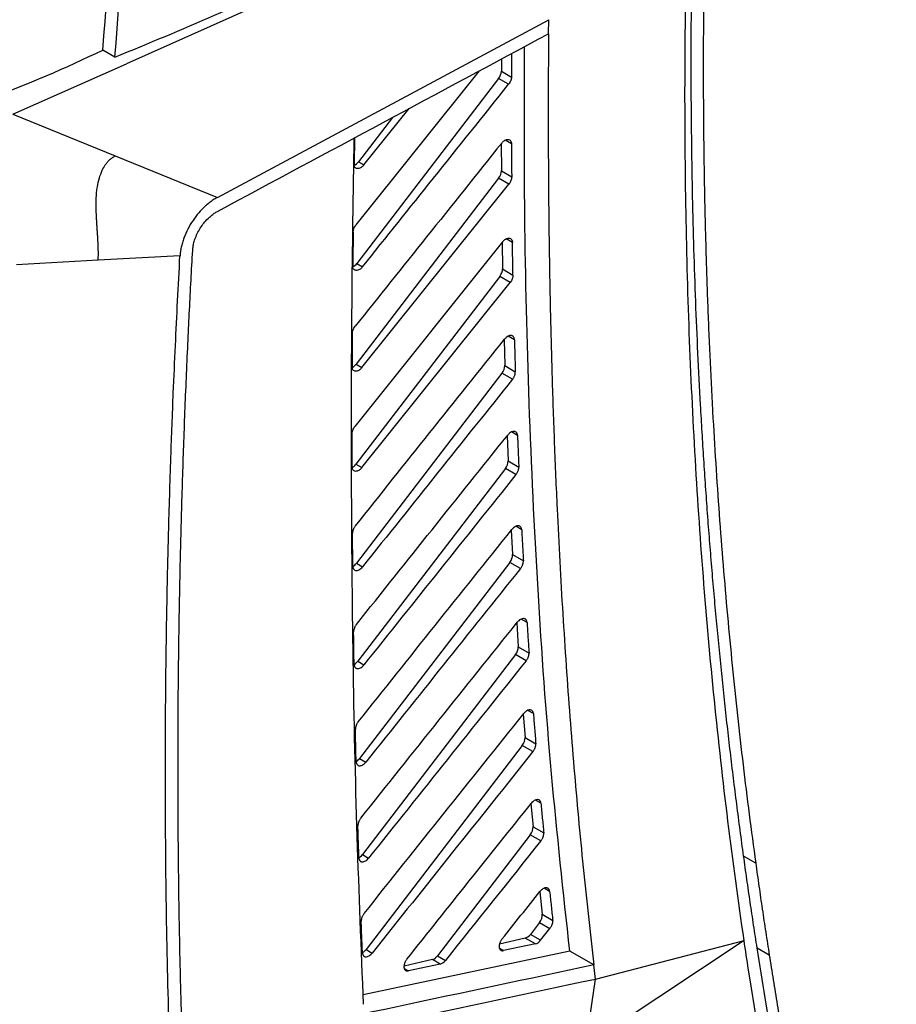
# Model space of a CAD drawing. Header units: millimetres. Extents: x -0.39 to 0.76, y -0.29 to 0.59.
# Tile 126 of 137: x 0.6148 to 0.6662, y 0.3313 to 0.3891. Entities that reach past the tile are written whole.
import ezdxf

# ---------------------------------------------------------------- set-up
doc = ezdxf.new("R2010")
doc.units = ezdxf.units.MM

msp = doc.modelspace()

# ---------------------------------------------------------------- linework, layer by layer
at = {"color": 7, "linetype": 'Continuous', "lineweight": 25}
for p, q in [((0.632494, 0.391617), (0.621053, 0.386519)), ((0.626388, 0.378667), (0.645832, 0.3891)), ((0.645825, 0.388278), (0.645832, 0.389099)), ((0.620379, 0.386909), (0.619672, 0.387317)), ((0.643655, 0.387114), (0.643649, 0.385735)), ((0.614388, 0.383549), (0.621053, 0.386519)), ((0.643062, 0.386796), (0.643057, 0.386076)), ((0.64176, 0.386098), (0.634523, 0.377059)), ((0.643057, 0.386076), (0.643649, 0.385735)), ((0.642895, 0.385648), (0.634581, 0.374798)), ((0.643482, 0.385309), (0.642895, 0.385648)), ((0.614388, 0.383549), (0.620388, 0.381108)), ((0.634987, 0.380579), (0.63764, 0.383893)), ((0.636662, 0.383362), (0.634669, 0.380762)), ((0.634435, 0.382168), (0.63441, 0.380627)), ((0.643052, 0.38183), (0.643058, 0.380234)), ((0.620388, 0.381108), (0.626388, 0.378667)), ((0.634669, 0.380762), (0.634987, 0.380579)), ((0.643058, 0.380234), (0.643662, 0.379885)), ((0.642896, 0.3798), (0.634532, 0.368886)), ((0.643495, 0.379454), (0.642896, 0.3798)), ((0.634876, 0.368687), (0.643495, 0.379454)), ((0.643129, 0.376065), (0.634462, 0.365237)), ((0.6431, 0.376028), (0.643123, 0.374476)), ((0.619393, 0.374983), (0.614594, 0.374728)), ((0.624194, 0.375238), (0.619393, 0.374983)), ((0.634581, 0.374798), (0.634913, 0.374607)), ((0.643123, 0.374476), (0.643737, 0.374121)), ((0.642961, 0.374037), (0.634522, 0.363024)), ((0.64357, 0.373685), (0.642961, 0.374037)), ((0.634875, 0.36282), (0.64357, 0.373685)), ((0.643213, 0.370312), (0.643254, 0.368803)), ((0.634532, 0.368886), (0.634876, 0.368687)), ((0.643254, 0.368803), (0.643875, 0.368445)), ((0.643092, 0.368359), (0.634552, 0.357215)), ((0.643708, 0.368004), (0.643092, 0.368359)), ((0.643393, 0.364686), (0.643451, 0.363218)), ((0.634522, 0.363024), (0.634875, 0.36282)), ((0.64329, 0.362768), (0.634624, 0.35146)), ((0.643911, 0.36241), (0.64329, 0.362768)), ((0.643451, 0.363218), (0.644078, 0.362856)), ((0.64364, 0.359151), (0.643715, 0.35772)), ((0.643715, 0.35772), (0.644345, 0.357356)), ((0.634552, 0.357215), (0.634912, 0.357007)), ((0.643554, 0.357265), (0.634739, 0.345762)), ((0.644179, 0.356904), (0.643554, 0.357265)), ((0.643955, 0.353708), (0.644047, 0.35231)), ((0.643886, 0.35185), (0.634901, 0.340125)), ((0.644512, 0.351488), (0.643886, 0.35185)), ((0.644047, 0.35231), (0.644678, 0.351946)), ((0.634624, 0.35146), (0.634988, 0.35125)), ((0.644338, 0.348357), (0.644447, 0.34699)), ((0.644447, 0.34699), (0.645077, 0.346626)), ((0.644286, 0.346523), (0.635113, 0.334552)), ((0.644911, 0.346163), (0.644286, 0.346523)), ((0.634739, 0.345762), (0.635105, 0.345551)), ((0.644788, 0.3431), (0.644915, 0.341758)), ((0.644915, 0.341758), (0.645542, 0.341396)), ((0.644755, 0.341286), (0.639307, 0.334177)), ((0.645376, 0.340927), (0.644755, 0.341286)), ((0.634901, 0.340125), (0.635267, 0.339914)), ((0.657981, 0.339623), (0.657274, 0.340032)), ((0.645307, 0.337936), (0.645452, 0.336617)), ((0.645452, 0.336617), (0.646074, 0.336258)), ((0.645292, 0.336139), (0.644756, 0.335439)), ((0.645292, 0.336139), (0.645908, 0.335784)), ((0.645356, 0.335093), (0.645908, 0.335784)), ((0.644458, 0.335222), (0.642946, 0.334871)), ((0.64505, 0.33488), (0.644458, 0.335222)), ((0.645356, 0.335093), (0.644756, 0.335439)), ((0.657302, 0.335084), (0.647998, 0.328912)), ((0.648582, 0.332821), (0.657303, 0.335085)), ((0.647068, 0.334462), (0.63495, 0.331891)), ((0.635113, 0.334552), (0.635475, 0.334343)), ((0.64505, 0.33488), (0.643189, 0.334485)), ((0.648484, 0.333645), (0.647069, 0.334462)), ((0.658776, 0.334227), (0.658069, 0.334635)), ((0.639009, 0.333959), (0.637342, 0.333573)), ((0.639465, 0.333696), (0.639009, 0.333959)), ((0.639307, 0.334177), (0.639771, 0.333909)), ((0.639465, 0.333696), (0.637604, 0.333301)), ((0.648582, 0.332821), (0.648484, 0.333645)), ((0.647998, 0.328912), (0.648582, 0.332821))]:
    msp.add_line(p, q, dxfattribs=at)
at = {"color": 9, "linetype": 'Continuous', "lineweight": 25}
for p, q in [((0.64365, 0.38182), (0.643283, 0.382032)), ((0.643704, 0.376033), (0.643342, 0.376242)), ((0.643822, 0.370327), (0.643463, 0.370535)), ((0.644003, 0.364709), (0.643649, 0.364914)), ((0.644248, 0.35918), (0.643902, 0.35938)), ((0.64456, 0.35374), (0.64422, 0.353936)), ((0.644937, 0.348389), (0.644603, 0.348582)), ((0.645379, 0.343129), (0.645054, 0.343317)), ((0.645889, 0.337961), (0.645571, 0.338145)), ((0.642942, 0.334627), (0.643189, 0.334485)), ((0.637357, 0.333443), (0.637604, 0.333301))]:
    msp.add_line(p, q, dxfattribs=at)
at = {"color": 7, "linetype": 'Continuous', "lineweight": 25}
for centre, start_param, end_param in [((0.642697, 0.385877), 4.521678, 5.504621), ((0.634472, 0.380992), 3.772807, 4.521678), ((0.642698, 0.380029), 4.521678, 5.517083), ((0.634383, 0.375028), 3.815888, 4.521678), ((0.642763, 0.374266), 4.521678, 5.529922), ((0.634334, 0.369115), 3.84868, 4.521678), ((0.642895, 0.368589), 4.521678, 5.543128), ((0.634324, 0.363254), 3.872877, 4.521678), ((0.643092, 0.362998), 4.521678, 5.556692), ((0.643356, 0.357494), 4.521678, 5.570603), ((0.634354, 0.357444), 3.891206, 4.521678), ((0.643688, 0.352079), 4.521678, 5.584853), ((0.634426, 0.351689), 3.736176, 4.521678), ((0.644088, 0.346753), 4.521678, 5.599438), ((0.634542, 0.345992), 3.736176, 4.521678), ((0.644557, 0.341516), 4.521678, 5.614352), ((0.634704, 0.340355), 3.736176, 4.521678), ((0.645095, 0.336369), 4.521678, 5.62959), ((0.644558, 0.335669), 3.657243, 4.521678), ((0.634915, 0.334782), 3.736176, 4.521678), ((0.639109, 0.334406), 3.657243, 4.521678)]:
    msp.add_ellipse(centre, major_axis=(0.000258, 0.000429), ratio=0.585803, start_param=start_param, end_param=end_param, dxfattribs=at)
for points in [[(0.619672, 0.387317), (0.620315, 0.396268), (0.621174, 0.405323), (0.62225, 0.414466)], [(0.620379, 0.386909), (0.621022, 0.39586), (0.621882, 0.404915), (0.622957, 0.414058)], [(0.620379, 0.386909), (0.624327, 0.388507), (0.62818, 0.390186), (0.631928, 0.391944)], [(0.626398, 0.377856), (0.632876, 0.381329), (0.63935, 0.384804), (0.645825, 0.388278)], [(0.612852, 0.384437), (0.615256, 0.385282), (0.617491, 0.386283), (0.619672, 0.387317)], [(0.634357, 0.376637), (0.63435, 0.375975), (0.634343, 0.375313), (0.634337, 0.374651)], [(0.643737, 0.374121), (0.643725, 0.374758), (0.643714, 0.375395), (0.643705, 0.376033)], [(0.623926, 0.369979), (0.624007, 0.371728), (0.624096, 0.373481), (0.624194, 0.375238)], [(0.634308, 0.370686), (0.634305, 0.370033), (0.634302, 0.36938), (0.6343, 0.368728)], [(0.634487, 0.359405), (0.637405, 0.363056), (0.640325, 0.366706), (0.643247, 0.370354)], [(0.643708, 0.368004), (0.640774, 0.36434), (0.637842, 0.360674), (0.634912, 0.357007)], [(0.634551, 0.353628), (0.637508, 0.357331), (0.640467, 0.361031), (0.643429, 0.36473)], [(0.643911, 0.36241), (0.640934, 0.358691), (0.637959, 0.354972), (0.634988, 0.35125)], [(0.634655, 0.347909), (0.637659, 0.351673), (0.640666, 0.355435), (0.643676, 0.359195)], [(0.644179, 0.356904), (0.641151, 0.353122), (0.638127, 0.349338), (0.635105, 0.345551)], [(0.634802, 0.342251), (0.637861, 0.346086), (0.640923, 0.349918), (0.643988, 0.353749)], [(0.644512, 0.351488), (0.641427, 0.347633), (0.638345, 0.343775), (0.635267, 0.339914)], [(0.634996, 0.336657), (0.638115, 0.340571), (0.641238, 0.344483), (0.644365, 0.348392)], [(0.644911, 0.346163), (0.641762, 0.342225), (0.638616, 0.338286), (0.635475, 0.334343)], [(0.623576, 0.329273), (0.623426, 0.334162), (0.623347, 0.339094), (0.623339, 0.344068)], [(0.637506, 0.333978), (0.639938, 0.337029), (0.642372, 0.340078), (0.644809, 0.343126)], [(0.645376, 0.340928), (0.643506, 0.338589), (0.641638, 0.336249), (0.639771, 0.333909)], [(0.643091, 0.335162), (0.643834, 0.336092), (0.644577, 0.337022), (0.64532, 0.337952)], [(0.64505, 0.33488), (0.645153, 0.334901), (0.645267, 0.334982), (0.645356, 0.335093)], [(0.657561, 0.333361), (0.657473, 0.333934), (0.657387, 0.334509), (0.657302, 0.335084)], [(0.639465, 0.333696), (0.639568, 0.333717), (0.639682, 0.333797), (0.639771, 0.333909)], [(0.648484, 0.333645), (0.640782, 0.332012), (0.633083, 0.330376), (0.625377, 0.328745)], [(0.664779, 0.300126), (0.661751, 0.310653), (0.65934, 0.321757), (0.657561, 0.333361)], [(0.625172, 0.327853), (0.632979, 0.329507), (0.640779, 0.331165), (0.648582, 0.332821)]]:
    msp.add_open_spline(points, degree=3, dxfattribs=at)
for points, knots in [([(0.657303, 0.335084), (0.65662, 0.339717), (0.656038, 0.344424), (0.655075, 0.353987), (0.654694, 0.358844), (0.654134, 0.368692), (0.653955, 0.373684), (0.6538, 0.383794), (0.653822, 0.38891), (0.653945, 0.394087)], [0, 0, 0, 0, 0.25, 0.25, 0.5, 0.5, 0.75, 0.75, 1, 1, 1, 1]), ([(0.657274, 0.340032), (0.657205, 0.340537), (0.657067, 0.341547), (0.656869, 0.343068), (0.656678, 0.344595), (0.656494, 0.346126), (0.656317, 0.347663), (0.656147, 0.349205), (0.655984, 0.350752), (0.655829, 0.352304), (0.65568, 0.353861), (0.655538, 0.355423), (0.655404, 0.356991), (0.655276, 0.358563), (0.655156, 0.360141), (0.655043, 0.361724), (0.654937, 0.363311), (0.654838, 0.364904), (0.654718, 0.366974), (0.654588, 0.369526), (0.654459, 0.372567), (0.654356, 0.375625), (0.654278, 0.378698), (0.654225, 0.381787), (0.654197, 0.384891), (0.654195, 0.388012), (0.654217, 0.391147), (0.654253, 0.39325), (0.65427, 0.394302)], [0, 0, 0, 0, 0.029454, 0.058902, 0.088345, 0.117784, 0.14722, 0.176652, 0.206083, 0.235513, 0.264942, 0.294372, 0.323802, 0.353235, 0.38267, 0.412108, 0.441551, 0.470998, 0.500451, 0.555977, 0.611487, 0.666985, 0.722475, 0.777964, 0.833456, 0.888956, 0.944469, 1, 1, 1, 1]), ([(0.654978, 0.393894), (0.654967, 0.393337), (0.654947, 0.392222), (0.654926, 0.390557), (0.654911, 0.388895), (0.654904, 0.387238), (0.654904, 0.385585), (0.65491, 0.383936), (0.654924, 0.382292), (0.654945, 0.380652), (0.654973, 0.379017), (0.655008, 0.377386), (0.65505, 0.37576), (0.6551, 0.374138), (0.655156, 0.37252), (0.65522, 0.370907), (0.65529, 0.369298), (0.655368, 0.367694), (0.655478, 0.365618), (0.655629, 0.363078), (0.655834, 0.360082), (0.656065, 0.357104), (0.65632, 0.354145), (0.656601, 0.351203), (0.656907, 0.34828), (0.657239, 0.345375), (0.657594, 0.342487), (0.657852, 0.340578), (0.657981, 0.339623)], [0, 0, 0, 0, 0.029401, 0.058796, 0.088186, 0.117572, 0.146954, 0.176334, 0.205712, 0.235089, 0.264465, 0.293842, 0.323219, 0.352599, 0.381981, 0.411366, 0.440756, 0.47015, 0.49955, 0.555177, 0.610786, 0.666384, 0.721975, 0.777563, 0.833155, 0.888755, 0.944368, 1, 1, 1, 1]), ([(0.645825, 0.388278), (0.64582, 0.387586), (0.64581, 0.386204), (0.645804, 0.384141), (0.645806, 0.38209), (0.645815, 0.380054), (0.645832, 0.37803), (0.645856, 0.37602), (0.645888, 0.374022), (0.645928, 0.372038), (0.645975, 0.370068), (0.646029, 0.36811), (0.646092, 0.366166), (0.646162, 0.364235), (0.646239, 0.362317), (0.646342, 0.360007), (0.646478, 0.357311), (0.646656, 0.35424), (0.646854, 0.351201), (0.647073, 0.348195), (0.647312, 0.34522), (0.647573, 0.342279), (0.647855, 0.339369), (0.648155, 0.336491), (0.648375, 0.334592), (0.648484, 0.333645)], [0, 0, 0, 0, 0.03671, 0.073264, 0.109664, 0.14591, 0.182003, 0.217944, 0.253732, 0.28937, 0.324857, 0.360195, 0.395384, 0.430425, 0.465319, 0.500067, 0.556898, 0.613401, 0.669577, 0.725431, 0.780966, 0.836187, 0.891097, 0.9457, 1, 1, 1, 1]), ([(0.647068, 0.334462), (0.646693, 0.337912), (0.645936, 0.344883), (0.645165, 0.355615), (0.644652, 0.366554), (0.644389, 0.377177), (0.644404, 0.384218), (0.644412, 0.38752)], [0, 0, 0, 0, 0.202592, 0.409355, 0.614839, 0.819379, 1, 1, 1, 1]), ([(0.634913, 0.374607), (0.636297, 0.376336), (0.639153, 0.379904), (0.64201, 0.383471), (0.643482, 0.385309)], [0, 0, 0, 0, 0.484742, 1, 1, 1, 1]), ([(0.643649, 0.385735), (0.643648, 0.385718), (0.643647, 0.385684), (0.643638, 0.38563), (0.643624, 0.385575), (0.643598, 0.385501), (0.643555, 0.385408), (0.643506, 0.385342), (0.643482, 0.385309)], [0, 0, 0, 0, 0.125114, 0.248939, 0.3734, 0.500396, 0.749972, 1, 1, 1, 1]), ([(0.634971, 0.331337), (0.634837, 0.334607), (0.634561, 0.341286), (0.634341, 0.35152), (0.634248, 0.361961), (0.634265, 0.372174), (0.634367, 0.378924), (0.634417, 0.382158)], [0, 0, 0, 0, 0.196821, 0.40195, 0.608112, 0.812297, 1, 1, 1, 1]), ([(0.643074, 0.381858), (0.641605, 0.380023), (0.638737, 0.376441), (0.635872, 0.372858), (0.634474, 0.371111)], [0, 0, 0, 0, 0.512309, 1, 1, 1, 1]), ([(0.643074, 0.381858), (0.643089, 0.381875), (0.643117, 0.381909), (0.643164, 0.381953), (0.643212, 0.381992), (0.643278, 0.382035), (0.643362, 0.382072), (0.643456, 0.38208), (0.643537, 0.382059), (0.6436, 0.382006), (0.643643, 0.381927), (0.643648, 0.381856), (0.64365, 0.38182)], [0, 0, 0, 0, 0.063524, 0.125829, 0.187963, 0.250982, 0.374702, 0.500374, 0.625082, 0.74815, 0.872921, 1, 1, 1, 1]), ([(0.64365, 0.38182), (0.643652, 0.381496), (0.643655, 0.380851), (0.643659, 0.380206), (0.643662, 0.379885)], [0, 0, 0, 0, 0.501649, 1, 1, 1, 1]), ([(0.619393, 0.374983), (0.619396, 0.375047), (0.619402, 0.375175), (0.619404, 0.375373), (0.619403, 0.375574), (0.619397, 0.375779), (0.619388, 0.375986), (0.619377, 0.376196), (0.619364, 0.376408), (0.61935, 0.37662), (0.619336, 0.376834), (0.619321, 0.377049), (0.619308, 0.377265), (0.619295, 0.377482), (0.619285, 0.377701), (0.619278, 0.377921), (0.619273, 0.378207), (0.619275, 0.378561), (0.619297, 0.378945), (0.61935, 0.379365), (0.619446, 0.379801), (0.619609, 0.380237), (0.61978, 0.380544), (0.619934, 0.38075), (0.620072, 0.380895), (0.620223, 0.381019), (0.620333, 0.381078), (0.620388, 0.381108)], [0, 0, 0, 0, 0.0332226, 0.0664466, 0.0996967, 0.1329816, 0.1662964, 0.1996239, 0.2329367, 0.2662001, 0.2994019, 0.3325589, 0.3656899, 0.398815, 0.4319565, 0.4651393, 0.4983921, 0.5608967, 0.6233151, 0.6692045, 0.7479851, 0.8189885, 0.8739737, 0.905519, 0.9370145, 0.9684601, 1, 1, 1, 1]), ([(0.634987, 0.380579), (0.634973, 0.380561), (0.634944, 0.380526), (0.634897, 0.38048), (0.634847, 0.38044), (0.63478, 0.380399), (0.634696, 0.380366), (0.634602, 0.38036), (0.63452, 0.380381), (0.634456, 0.380434), (0.634412, 0.380515), (0.634411, 0.380589), (0.63441, 0.380627)], [0, 0, 0, 0, 0.063521, 0.125873, 0.188625, 0.253316, 0.374942, 0.500362, 0.625286, 0.747465, 0.874328, 1, 1, 1, 1]), ([(0.643662, 0.379885), (0.643661, 0.379868), (0.64366, 0.379834), (0.643652, 0.37978), (0.643638, 0.379724), (0.643612, 0.379649), (0.643569, 0.379554), (0.643519, 0.379488), (0.643495, 0.379454)], [0, 0, 0, 0, 0.125131, 0.248929, 0.373371, 0.500405, 0.749989, 1, 1, 1, 1]), ([(0.626386, 0.378669), (0.626345, 0.378646), (0.626264, 0.378601), (0.626143, 0.378525), (0.626023, 0.378443), (0.625905, 0.378354), (0.625787, 0.378259), (0.625579, 0.378076), (0.625289, 0.377778), (0.624944, 0.377325), (0.624643, 0.376821), (0.624448, 0.376372), (0.62433, 0.376014), (0.624264, 0.375749), (0.624217, 0.375488), (0.624203, 0.375321), (0.624197, 0.375236)], [0, 0, 0, 0, 0.036751, 0.07329, 0.109726, 0.146167, 0.182723, 0.219503, 0.34424, 0.469068, 0.602346, 0.735707, 0.802091, 0.867833, 0.933585, 1, 1, 1, 1]), ([(0.624939, 0.375568), (0.624942, 0.375611), (0.624948, 0.375695), (0.624968, 0.375825), (0.624995, 0.375957), (0.625029, 0.37609), (0.625092, 0.376289), (0.625201, 0.376553), (0.625379, 0.376873), (0.625593, 0.377174), (0.625813, 0.377417), (0.62602, 0.377604), (0.626208, 0.377747), (0.626335, 0.37782), (0.626398, 0.377856)], [0, 0, 0, 0, 0.050275, 0.100042, 0.149574, 0.199145, 0.24903, 0.370848, 0.492754, 0.616643, 0.741323, 0.828013, 0.913764, 1, 1, 1, 1]), ([(0.634357, 0.376637), (0.634358, 0.376654), (0.634359, 0.376688), (0.634368, 0.376741), (0.634382, 0.376796), (0.634408, 0.376869), (0.634451, 0.376961), (0.634499, 0.377026), (0.634523, 0.377059)], [0, 0, 0, 0, 0.125094, 0.248934, 0.373411, 0.500384, 0.749953, 1, 1, 1, 1]), ([(0.643129, 0.376065), (0.643144, 0.376083), (0.643173, 0.376117), (0.64322, 0.376162), (0.643268, 0.376201), (0.643333, 0.376243), (0.643415, 0.376278), (0.643507, 0.376286), (0.643589, 0.376267), (0.643654, 0.376216), (0.643699, 0.37614), (0.643703, 0.376068), (0.643705, 0.376033)], [0, 0, 0, 0, 0.064845, 0.127918, 0.190394, 0.253478, 0.374685, 0.499239, 0.624599, 0.748556, 0.875952, 1, 1, 1, 1]), ([(0.624669, 0.37032), (0.624696, 0.370902), (0.624752, 0.372066), (0.624842, 0.373816), (0.624907, 0.374984), (0.624939, 0.375568)], [0, 0, 0, 0, 0.333333, 0.666665, 1, 1, 1, 1]), ([(0.634913, 0.374607), (0.634899, 0.374589), (0.634871, 0.374554), (0.634824, 0.374508), (0.634774, 0.374469), (0.634708, 0.374428), (0.634623, 0.374394), (0.63453, 0.374387), (0.634448, 0.374408), (0.634383, 0.37446), (0.63434, 0.37454), (0.634338, 0.374614), (0.634337, 0.374651)], [0, 0, 0, 0, 0.063484, 0.125827, 0.188583, 0.25328, 0.37496, 0.500403, 0.62534, 0.747527, 0.874368, 1, 1, 1, 1]), ([(0.643737, 0.374121), (0.643737, 0.374104), (0.643736, 0.37407), (0.643728, 0.374015), (0.643714, 0.373959), (0.643689, 0.373883), (0.643645, 0.373787), (0.643595, 0.373719), (0.64357, 0.373685)], [0, 0, 0, 0, 0.12493, 0.248576, 0.372983, 0.500162, 0.749914, 1, 1, 1, 1]), ([(0.634308, 0.370686), (0.634309, 0.370703), (0.63431, 0.370737), (0.634319, 0.37079), (0.634333, 0.370845), (0.634359, 0.370919), (0.634402, 0.371012), (0.63445, 0.371078), (0.634474, 0.371111)], [0, 0, 0, 0, 0.125133, 0.249022, 0.373585, 0.500709, 0.750375, 1, 1, 1, 1]), ([(0.624296, 0.360388), (0.624315, 0.361047), (0.624354, 0.362366), (0.624422, 0.364349), (0.624496, 0.366335), (0.624578, 0.368325), (0.624638, 0.369655), (0.624669, 0.37032)], [0, 0, 0, 0, 0.200007, 0.400007, 0.600003, 0.8, 1, 1, 1, 1]), ([(0.643822, 0.370327), (0.64382, 0.370346), (0.643817, 0.370384), (0.643802, 0.370438), (0.643777, 0.370489), (0.643738, 0.370533), (0.643686, 0.370564), (0.643597, 0.370582), (0.643476, 0.370552), (0.643358, 0.370471), (0.643288, 0.370403), (0.643257, 0.370366), (0.643247, 0.370354)], [0, 0, 0, 0, 0.064914, 0.137497, 0.217979, 0.306164, 0.401268, 0.501819, 0.713804, 0.862635, 0.95465, 1, 1, 1, 1]), ([(0.643822, 0.370327), (0.64383, 0.370015), (0.643847, 0.369387), (0.643866, 0.36876), (0.643875, 0.368445)], [0, 0, 0, 0, 0.497633, 1, 1, 1, 1]), ([(0.623339, 0.344068), (0.623338, 0.344677), (0.623338, 0.345895), (0.623345, 0.347726), (0.623358, 0.349561), (0.623377, 0.3514), (0.623404, 0.353242), (0.623436, 0.355088), (0.623477, 0.35699), (0.623545, 0.35977), (0.623648, 0.363189), (0.623786, 0.366868), (0.623884, 0.369054), (0.623926, 0.369979)], [0, 0, 0, 0, 0.071427, 0.142855, 0.214283, 0.285712, 0.35714, 0.428569, 0.499996, 0.577575, 0.749998, 0.894167, 1, 1, 1, 1]), ([(0.634876, 0.368687), (0.634861, 0.36867), (0.634832, 0.368635), (0.634784, 0.368589), (0.634735, 0.36855), (0.63467, 0.368508), (0.634587, 0.368474), (0.634494, 0.368466), (0.634412, 0.368487), (0.634348, 0.36854), (0.634304, 0.368619), (0.634301, 0.368692), (0.6343, 0.368728)], [0, 0, 0, 0, 0.064888, 0.12797, 0.190443, 0.253536, 0.374691, 0.499231, 0.624601, 0.748522, 0.875929, 1, 1, 1, 1]), ([(0.643708, 0.368004), (0.643722, 0.368022), (0.64375, 0.368058), (0.643785, 0.368117), (0.643815, 0.368175), (0.643839, 0.368234), (0.643857, 0.368291), (0.643869, 0.368345), (0.643875, 0.368397), (0.643875, 0.368429), (0.643875, 0.368445)], [0, 0, 0, 0, 0.136344, 0.269441, 0.399295, 0.525907, 0.64928, 0.769417, 0.886323, 1, 1, 1, 1]), ([(0.634296, 0.364808), (0.634296, 0.364825), (0.634297, 0.364859), (0.634306, 0.364913), (0.63432, 0.364969), (0.634346, 0.365043), (0.634389, 0.365137), (0.634438, 0.365203), (0.634462, 0.365237)], [0, 0, 0, 0, 0.125121, 0.248934, 0.373388, 0.500401, 0.749982, 1, 1, 1, 1]), ([(0.6343, 0.362858), (0.634299, 0.363183), (0.634297, 0.363833), (0.634296, 0.364483), (0.634296, 0.364808)], [0, 0, 0, 0, 0.500175, 1, 1, 1, 1]), ([(0.644003, 0.364709), (0.644001, 0.364727), (0.643998, 0.364765), (0.643983, 0.364818), (0.643957, 0.364868), (0.643918, 0.364911), (0.643865, 0.364941), (0.643778, 0.364958), (0.643662, 0.364929), (0.643547, 0.364853), (0.643474, 0.364784), (0.643441, 0.364744), (0.643429, 0.36473)], [0, 0, 0, 0, 0.064272, 0.136382, 0.21662, 0.304853, 0.400354, 0.501684, 0.703885, 0.850658, 0.946471, 1, 1, 1, 1]), ([(0.644003, 0.364709), (0.644015, 0.364403), (0.644039, 0.363785), (0.644065, 0.363168), (0.644078, 0.362856)], [0, 0, 0, 0, 0.495342, 1, 1, 1, 1]), ([(0.634875, 0.36282), (0.63486, 0.362803), (0.634831, 0.362768), (0.634784, 0.362723), (0.634736, 0.362684), (0.634671, 0.362642), (0.634588, 0.362607), (0.634495, 0.362599), (0.634412, 0.362619), (0.634349, 0.362671), (0.634307, 0.36275), (0.634302, 0.362821), (0.6343, 0.362858)], [0, 0, 0, 0, 0.064878, 0.127821, 0.19001, 0.25267, 0.374371, 0.500265, 0.625712, 0.747971, 0.872355, 1, 1, 1, 1]), ([(0.643911, 0.36241), (0.643925, 0.362428), (0.643953, 0.362465), (0.643989, 0.362525), (0.644019, 0.362584), (0.644043, 0.362644), (0.644061, 0.362701), (0.644072, 0.362756), (0.644078, 0.362808), (0.644078, 0.36284), (0.644078, 0.362856)], [0, 0, 0, 0, 0.136794, 0.270213, 0.400259, 0.526936, 0.650245, 0.77019, 0.886773, 1, 1, 1, 1]), ([(0.624079, 0.344458), (0.624079, 0.345117), (0.624078, 0.346434), (0.624087, 0.348415), (0.624103, 0.3504), (0.624126, 0.352389), (0.624157, 0.354383), (0.624196, 0.35638), (0.624241, 0.358381), (0.624278, 0.359719), (0.624296, 0.360388)], [0, 0, 0, 0, 0.125018, 0.250027, 0.375027, 0.500023, 0.625015, 0.750008, 0.875002, 1, 1, 1, 1]), ([(0.634487, 0.359405), (0.634474, 0.359388), (0.634448, 0.359353), (0.634415, 0.359299), (0.634387, 0.359245), (0.634355, 0.359172), (0.634328, 0.359081), (0.634321, 0.35901), (0.634321, 0.358975), (0.634321, 0.358974)], [0, 0, 0, 0, 0.132828, 0.260512, 0.383055, 0.500457, 0.747774, 0.986889, 1, 1, 1, 1]), ([(0.644249, 0.35918), (0.644247, 0.359198), (0.644243, 0.359235), (0.644227, 0.359287), (0.644201, 0.359336), (0.644162, 0.359378), (0.644109, 0.359407), (0.644019, 0.359423), (0.643898, 0.35939), (0.64378, 0.359306), (0.643713, 0.35924), (0.643684, 0.359205), (0.643676, 0.359195)], [0, 0, 0, 0, 0.064979, 0.137594, 0.218072, 0.306226, 0.401299, 0.501863, 0.719961, 0.870206, 0.959972, 1, 1, 1, 1]), ([(0.634337, 0.357041), (0.634335, 0.357347), (0.634328, 0.357991), (0.634323, 0.358636), (0.634321, 0.358974)], [0, 0, 0, 0, 0.476307, 1, 1, 1, 1]), ([(0.644249, 0.35918), (0.644264, 0.358879), (0.644295, 0.35827), (0.644329, 0.357663), (0.644345, 0.357356)], [0, 0, 0, 0, 0.49444, 1, 1, 1, 1]), ([(0.634338, 0.357041), (0.634338, 0.357031), (0.634339, 0.357008), (0.634344, 0.356971), (0.634356, 0.356928), (0.634376, 0.356882), (0.634409, 0.356839), (0.634457, 0.356804), (0.634523, 0.356784), (0.634605, 0.356788), (0.634703, 0.356824), (0.634811, 0.356895), (0.634877, 0.356969), (0.634912, 0.357007)], [0, 0, 0, 0, 0.034525, 0.080352, 0.137477, 0.205895, 0.285595, 0.376568, 0.478799, 0.592276, 0.71698, 0.852895, 1, 1, 1, 1]), ([(0.644179, 0.356904), (0.644193, 0.356923), (0.644222, 0.356961), (0.644258, 0.357021), (0.644288, 0.357082), (0.644312, 0.357142), (0.644329, 0.3572), (0.644341, 0.357256), (0.644346, 0.357308), (0.644346, 0.357341), (0.644345, 0.357356)], [0, 0, 0, 0, 0.137263, 0.271018, 0.401266, 0.52801, 0.651252, 0.770996, 0.887244, 1, 1, 1, 1]), ([(0.634551, 0.353628), (0.634537, 0.353611), (0.634511, 0.353576), (0.634478, 0.353521), (0.634449, 0.353467), (0.634418, 0.353394), (0.634392, 0.353304), (0.634384, 0.353231), (0.634384, 0.353196), (0.634384, 0.353194)], [0, 0, 0, 0, 0.133079, 0.260843, 0.383292, 0.500427, 0.743886, 0.978828, 1, 1, 1, 1]), ([(0.64456, 0.35374), (0.644558, 0.353757), (0.644553, 0.353794), (0.644537, 0.353845), (0.64451, 0.353893), (0.644471, 0.353934), (0.644418, 0.353962), (0.644327, 0.353977), (0.644204, 0.353942), (0.644086, 0.353855), (0.644022, 0.35379), (0.643995, 0.353758), (0.643988, 0.353749)], [0, 0, 0, 0, 0.065076, 0.137754, 0.218255, 0.306393, 0.401418, 0.501927, 0.726072, 0.87766, 0.965178, 1, 1, 1, 1]), ([(0.64456, 0.353739), (0.644579, 0.353443), (0.644617, 0.352845), (0.644658, 0.352247), (0.644678, 0.351946)], [0, 0, 0, 0, 0.495342, 1, 1, 1, 1]), ([(0.634414, 0.351279), (0.634409, 0.351556), (0.634399, 0.352194), (0.634389, 0.352833), (0.634384, 0.353194)], [0, 0, 0, 0, 0.434686, 1, 1, 1, 1]), ([(0.644512, 0.351488), (0.644526, 0.351508), (0.644555, 0.351546), (0.644592, 0.351608), (0.644623, 0.351669), (0.644646, 0.35173), (0.644664, 0.351789), (0.644674, 0.351845), (0.64468, 0.351898), (0.644679, 0.35193), (0.644678, 0.351946)], [0, 0, 0, 0, 0.137759, 0.271868, 0.402329, 0.529144, 0.652316, 0.771847, 0.88774, 1, 1, 1, 1]), ([(0.634414, 0.351279), (0.634415, 0.351269), (0.634416, 0.351246), (0.634422, 0.351208), (0.634434, 0.351165), (0.634456, 0.35112), (0.634489, 0.351078), (0.634538, 0.351044), (0.634603, 0.351026), (0.634685, 0.351032), (0.634782, 0.351068), (0.634889, 0.351139), (0.634954, 0.351212), (0.634988, 0.35125)], [0, 0, 0, 0, 0.036191, 0.083349, 0.141471, 0.21055, 0.290579, 0.381547, 0.483442, 0.596251, 0.719958, 0.854547, 1, 1, 1, 1]), ([(0.644937, 0.348389), (0.644935, 0.348403), (0.644932, 0.348434), (0.644919, 0.348476), (0.6449, 0.348518), (0.644865, 0.348564), (0.64481, 0.348602), (0.644708, 0.348622), (0.644578, 0.348584), (0.64446, 0.348496), (0.644398, 0.348431), (0.644372, 0.3484), (0.644365, 0.348392)], [0, 0, 0, 0, 0.054418, 0.11453, 0.180576, 0.252604, 0.374776, 0.501079, 0.729709, 0.882512, 0.96869, 1, 1, 1, 1]), ([(0.644937, 0.348389), (0.644959, 0.348096), (0.645005, 0.347508), (0.645053, 0.346921), (0.645077, 0.346626)], [0, 0, 0, 0, 0.497456, 1, 1, 1, 1]), ([(0.634655, 0.347909), (0.634641, 0.347891), (0.634615, 0.347856), (0.634581, 0.347801), (0.634553, 0.347746), (0.634522, 0.347673), (0.634496, 0.347583), (0.634488, 0.34751), (0.634488, 0.347475), (0.634488, 0.347471)], [0, 0, 0, 0, 0.133355, 0.261207, 0.383557, 0.500406, 0.739755, 0.97031, 1, 1, 1, 1]), ([(0.634532, 0.345576), (0.634526, 0.345847), (0.63451, 0.346478), (0.634496, 0.34711), (0.634488, 0.347471)], [0, 0, 0, 0, 0.428506, 1, 1, 1, 1]), ([(0.644911, 0.346163), (0.644924, 0.34618), (0.64495, 0.346215), (0.644984, 0.34627), (0.645013, 0.346326), (0.645037, 0.346381), (0.645055, 0.346435), (0.645068, 0.346487), (0.645076, 0.346537), (0.645079, 0.346583), (0.645078, 0.346612), (0.645077, 0.346626)], [0, 0, 0, 0, 0.122885, 0.242822, 0.359814, 0.473862, 0.584967, 0.693131, 0.798356, 0.900645, 1, 1, 1, 1]), ([(0.634533, 0.345577), (0.634533, 0.345566), (0.634534, 0.345542), (0.634541, 0.345503), (0.634554, 0.34546), (0.634576, 0.345416), (0.634611, 0.345375), (0.63466, 0.345343), (0.634726, 0.345327), (0.634807, 0.345334), (0.634903, 0.345371), (0.635008, 0.345441), (0.635072, 0.345513), (0.635105, 0.345551)], [0, 0, 0, 0, 0.037861, 0.086352, 0.145472, 0.215215, 0.295573, 0.386537, 0.488095, 0.600235, 0.722943, 0.856203, 1, 1, 1, 1]), ([(0.624313, 0.329692), (0.624296, 0.330302), (0.62426, 0.331523), (0.624214, 0.333359), (0.624175, 0.335199), (0.624143, 0.337043), (0.624116, 0.338891), (0.624097, 0.340743), (0.624084, 0.342598), (0.624081, 0.343838), (0.624079, 0.344458)], [0, 0, 0, 0, 0.125023, 0.250035, 0.375038, 0.500035, 0.625028, 0.750018, 0.875008, 1, 1, 1, 1]), ([(0.645379, 0.343129), (0.645377, 0.343146), (0.645373, 0.343179), (0.645358, 0.343223), (0.645337, 0.343264), (0.645307, 0.343298), (0.64527, 0.343325), (0.645224, 0.343342), (0.645162, 0.343349), (0.645082, 0.343335), (0.644987, 0.34329), (0.644893, 0.343221), (0.644837, 0.343158), (0.644809, 0.343126)], [0, 0, 0, 0, 0.062649, 0.128283, 0.196906, 0.268519, 0.343124, 0.420723, 0.501317, 0.625966, 0.750628, 0.875306, 1, 1, 1, 1]), ([(0.645379, 0.343129), (0.645406, 0.342841), (0.645459, 0.342262), (0.645514, 0.341685), (0.645542, 0.341396)], [0, 0, 0, 0, 0.499419, 1, 1, 1, 1]), ([(0.634802, 0.342251), (0.634788, 0.342232), (0.634761, 0.342196), (0.634725, 0.342137), (0.634696, 0.342078), (0.634672, 0.34202), (0.634654, 0.341963), (0.634643, 0.341908), (0.634636, 0.341856), (0.634636, 0.341825), (0.634636, 0.341809)], [0, 0, 0, 0, 0.136731, 0.270107, 0.400128, 0.526797, 0.650116, 0.770088, 0.886715, 1, 1, 1, 1]), ([(0.634695, 0.339935), (0.634686, 0.340208), (0.634665, 0.340832), (0.634646, 0.341457), (0.634636, 0.341809)], [0, 0, 0, 0, 0.437014, 1, 1, 1, 1]), ([(0.645376, 0.340928), (0.64539, 0.340945), (0.645416, 0.34098), (0.645451, 0.341037), (0.64548, 0.341093), (0.645504, 0.341149), (0.645522, 0.341204), (0.645534, 0.341257), (0.645542, 0.341307), (0.645545, 0.341354), (0.645543, 0.341382), (0.645542, 0.341396)], [0, 0, 0, 0, 0.12321, 0.243391, 0.360546, 0.474674, 0.58578, 0.693863, 0.798925, 0.90097, 1, 1, 1, 1]), ([(0.634695, 0.339935), (0.634696, 0.339918), (0.634699, 0.339883), (0.634711, 0.339835), (0.634731, 0.33979), (0.634759, 0.339752), (0.634796, 0.339721), (0.634841, 0.339701), (0.634904, 0.339691), (0.634986, 0.339702), (0.635083, 0.339746), (0.635181, 0.339817), (0.635238, 0.339882), (0.635267, 0.339914)], [0, 0, 0, 0, 0.062382, 0.127841, 0.196381, 0.268002, 0.342708, 0.420499, 0.501377, 0.626013, 0.750662, 0.875324, 1, 1, 1, 1]), ([(0.658069, 0.334635), (0.657999, 0.335082), (0.65786, 0.335977), (0.657659, 0.337324), (0.657463, 0.338675), (0.657337, 0.339579), (0.657274, 0.340032)], [0, 0, 0, 0, 0.250003, 0.5, 0.749997, 1, 1, 1, 1]), ([(0.657981, 0.339623), (0.658044, 0.339171), (0.65817, 0.338267), (0.658366, 0.336916), (0.658567, 0.335568), (0.658706, 0.334674), (0.658776, 0.334227)], [0, 0, 0, 0, 0.250003, 0.5, 0.749997, 1, 1, 1, 1]), ([(0.645889, 0.337961), (0.645887, 0.337977), (0.645882, 0.338009), (0.645867, 0.338053), (0.645845, 0.338093), (0.645815, 0.338126), (0.645777, 0.338152), (0.645732, 0.338168), (0.645676, 0.338173), (0.645607, 0.338163), (0.645504, 0.338122), (0.645402, 0.338047), (0.645339, 0.337974), (0.64532, 0.337952)], [0, 0, 0, 0, 0.06303, 0.128894, 0.197594, 0.269132, 0.343511, 0.420732, 0.500795, 0.600088, 0.712497, 0.912384, 1, 1, 1, 1]), ([(0.645889, 0.337961), (0.645919, 0.337676), (0.64598, 0.337108), (0.646042, 0.336541), (0.646074, 0.336258)], [0, 0, 0, 0, 0.500388, 1, 1, 1, 1]), ([(0.634996, 0.336657), (0.634982, 0.336638), (0.634955, 0.336603), (0.63492, 0.336546), (0.634892, 0.33649), (0.634861, 0.336418), (0.634836, 0.336329), (0.634828, 0.336255), (0.634829, 0.336218), (0.634829, 0.336211)], [0, 0, 0, 0, 0.134003, 0.262069, 0.384198, 0.500391, 0.730885, 0.951926, 1, 1, 1, 1]), ([(0.634904, 0.33436), (0.634891, 0.334668), (0.634866, 0.335284), (0.634841, 0.335902), (0.634829, 0.336211)], [0, 0, 0, 0, 0.49917, 1, 1, 1, 1]), ([(0.645908, 0.335784), (0.645922, 0.335802), (0.645949, 0.335838), (0.645984, 0.335895), (0.646014, 0.335953), (0.646037, 0.33601), (0.646055, 0.336065), (0.646068, 0.336118), (0.646075, 0.336169), (0.646077, 0.336216), (0.646075, 0.336244), (0.646074, 0.336258)], [0, 0, 0, 0, 0.123907, 0.244612, 0.362115, 0.476419, 0.587525, 0.695433, 0.800147, 0.901669, 1, 1, 1, 1]), ([(0.643091, 0.335162), (0.643078, 0.335144), (0.643051, 0.335109), (0.643017, 0.335054), (0.642988, 0.334997), (0.642965, 0.334941), (0.642946, 0.334887), (0.642934, 0.334834), (0.642926, 0.334783), (0.642922, 0.334719), (0.64293, 0.334643), (0.642961, 0.334564), (0.643016, 0.334507), (0.643092, 0.334474), (0.643156, 0.334481), (0.643189, 0.334485)], [0, 0, 0, 0, 0.058552, 0.115814, 0.171785, 0.226467, 0.27986, 0.331965, 0.382783, 0.432316, 0.535312, 0.643572, 0.757103, 0.875911, 1, 1, 1, 1]), ([(0.665527, 0.301046), (0.665397, 0.301491), (0.665137, 0.30238), (0.664755, 0.303722), (0.66438, 0.305069), (0.664011, 0.306423), (0.663649, 0.307784), (0.663294, 0.30915), (0.662945, 0.310523), (0.662603, 0.311902), (0.662267, 0.313287), (0.661939, 0.314679), (0.661616, 0.316077), (0.661197, 0.317942), (0.660691, 0.320283), (0.660112, 0.32311), (0.659559, 0.325958), (0.659034, 0.328828), (0.658534, 0.331718), (0.658224, 0.333663), (0.658069, 0.334635)], [0, 0, 0, 0, 0.041796, 0.083592, 0.12539, 0.167189, 0.208991, 0.250798, 0.29261, 0.334428, 0.376254, 0.418087, 0.459931, 0.501784, 0.584901, 0.667975, 0.751013, 0.834025, 0.917018, 1, 1, 1, 1]), ([(0.634904, 0.33436), (0.634906, 0.334342), (0.634909, 0.334306), (0.634922, 0.334257), (0.634943, 0.334213), (0.634972, 0.334176), (0.635009, 0.334148), (0.635054, 0.334129), (0.635115, 0.33412), (0.635195, 0.334132), (0.635293, 0.334176), (0.635389, 0.334246), (0.635447, 0.334311), (0.635475, 0.334343)], [0, 0, 0, 0, 0.065521, 0.133035, 0.202542, 0.274046, 0.347548, 0.423051, 0.500554, 0.625396, 0.75025, 0.875118, 1, 1, 1, 1]), ([(0.637506, 0.333978), (0.637492, 0.33396), (0.637465, 0.333925), (0.637431, 0.333868), (0.637402, 0.333812), (0.637379, 0.333756), (0.637361, 0.333701), (0.637348, 0.333648), (0.637341, 0.333599), (0.637337, 0.333535), (0.637345, 0.333459), (0.637376, 0.333381), (0.63743, 0.333323), (0.637507, 0.33329), (0.637571, 0.333297), (0.637604, 0.333301)], [0, 0, 0, 0, 0.059343, 0.117169, 0.173478, 0.228272, 0.28155, 0.333313, 0.383563, 0.4323, 0.533932, 0.641514, 0.755049, 0.874544, 1, 1, 1, 1]), ([(0.658776, 0.334227), (0.658853, 0.33374), (0.659007, 0.332767), (0.659246, 0.331314), (0.659492, 0.329866), (0.659744, 0.328423), (0.660004, 0.326985), (0.66027, 0.325553), (0.660543, 0.324126), (0.660822, 0.322705), (0.661109, 0.321289), (0.661402, 0.319878), (0.661701, 0.318472), (0.662112, 0.316599), (0.662642, 0.314268), (0.663306, 0.311491), (0.663997, 0.308739), (0.664715, 0.306013), (0.665458, 0.30331), (0.665975, 0.301528), (0.666234, 0.300638)], [0, 0, 0, 0, 0.041489, 0.082981, 0.124475, 0.165973, 0.207476, 0.248984, 0.2905, 0.332023, 0.373555, 0.415098, 0.456651, 0.498216, 0.581908, 0.665565, 0.749194, 0.832804, 0.916403, 1, 1, 1, 1])]:
    msp.add_open_spline(points, degree=3, knots=knots, dxfattribs=at)

doc.saveas('drawing.dxf')
